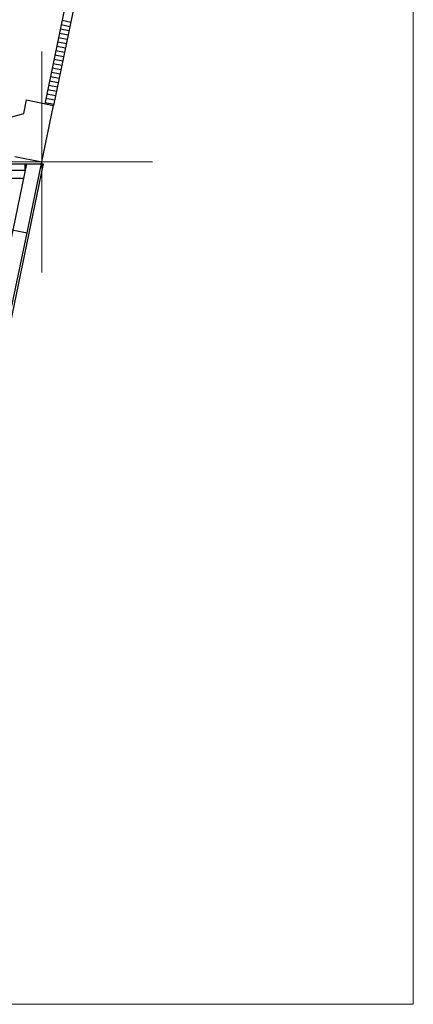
# Model space of a CAD drawing. Header units: metres. Extents: x -1 to 436, y -6 to 57.
# Tile 31 of 33: x 427 to 436, y 9 to 31. Entities that reach past the tile are written whole.
import ezdxf

# ---------------------------------------------------------------- set-up
doc = ezdxf.new("R2010")
doc.units = ezdxf.units.M
doc.linetypes.add('CONTINUA', pattern=[0])
for name, color, linetype, lineweight in [('PB ESCALES 2D', 7, 'CONTINUA', 25), ('PB LOCALS', 7, 'CONTINUA', 25), ('PB MURS++', 7, 'CONTINUA', 25), ('PB SÒLIDS I TRAMES', 7, 'CONTINUA', 25), ('PC MURS ACTUAL', 7, 'CONTINUA', 25)]:
    doc.layers.add(name, color=color, linetype=linetype, lineweight=lineweight)

msp = doc.modelspace()

# ---------------------------------------------------------------- linework, layer by layer
at = {"layer": 'PB ESCALES 2D', "color": 52, "linetype": 'CONTINUA', "lineweight": 13, "transparency": 33554687}
for p, q in [((427.48642, 30.75174), (427.48642, 25.75174)), ((424.98642, 28.25174), (429.98642, 28.25174))]:
    msp.add_line(p, q, dxfattribs=at)
at = {"layer": 'PB LOCALS', "color": 52, "linetype": 'CONTINUA', "lineweight": 13, "transparency": 33554687}
for p, q in [((427.48642, 30.75174), (427.48642, 25.75174)), ((427.48642, 30.75174), (427.48642, 25.75174)), ((424.98642, 28.25174), (429.98642, 28.25174)), ((424.98642, 28.25174), (429.98642, 28.25174))]:
    msp.add_line(p, q, dxfattribs=at)
at = {"layer": 'PB MURS++', "color": 7, "linetype": 'CONTINUA', "lineweight": 25, "transparency": 33554687}
for p, q in [((428.71493, 35.1788), (427.55217, 29.56802)), ((428.91077, 35.13822), (427.74801, 29.52743)), ((427.94382, 31.45786), (428.13965, 31.41728)), ((427.90323, 31.26202), (428.09906, 31.22144)), ((427.92353, 31.35994), (428.11935, 31.31936)), ((427.86265, 31.06618), (428.05848, 31.0256)), ((427.88294, 31.1641), (428.07877, 31.12352)), ((427.80177, 30.77243), (427.9976, 30.73184)), ((427.82206, 30.87035), (428.01789, 30.82976)), ((427.84236, 30.96827), (428.03818, 30.92768)), ((427.76119, 30.57659), (427.95701, 30.536)), ((427.78148, 30.67451), (427.9773, 30.63392)), ((427.7206, 30.38075), (427.91643, 30.34017)), ((427.74089, 30.47867), (427.93672, 30.43809)), ((427.65972, 30.08699), (427.85555, 30.04641)), ((427.68002, 30.18491), (427.87584, 30.14433)), ((427.70031, 30.28283), (427.89613, 30.24225)), ((427.61914, 29.89115), (427.81496, 29.85057)), ((427.63943, 29.98907), (427.83526, 29.94849)), ((427.07801, 29.3497), (427.14092, 29.65325)), ((427.14092, 29.65325), (427.74801, 29.52743)), ((427.57855, 29.69531), (427.77438, 29.65473)), ((427.59885, 29.79323), (427.79467, 29.75265)), ((427.15035, 26.64349), (427.74801, 29.52743)), ((427.55826, 29.59739), (427.75408, 29.55681)), ((425.63055, 28.93979), (427.07801, 29.3497)), ((426.87605, 28.3752), (427.48318, 28.24937)), ((426.54325, 26.76931), (427.15035, 26.64349)), ((426.63694, 24.16613), (427.15035, 26.64349))]:
    msp.add_line(p, q, dxfattribs=at)
at = {"layer": 'PB MURS++', "color": 52, "linetype": 'CONTINUA', "lineweight": 13, "transparency": 33554687}
for p, q in [((427.48642, 30.75174), (427.48642, 25.75174)), ((424.98642, 28.25174), (429.98642, 28.25174))]:
    msp.add_line(p, q, dxfattribs=at)
msp.add_lwpolyline([(386.09303, 56.71384), (435.87864, 56.71384), (435.87864, 9.18581), (386.09303, 9.18581), (386.09303, 56.71384)], close=True, dxfattribs=at)
at = {"layer": 'PB SÒLIDS I TRAMES', "color": 52, "linetype": 'CONTINUA', "lineweight": 13, "transparency": 33554687}
for p, q in [((427.48642, 30.75174), (427.48642, 25.75174)), ((424.98642, 28.25174), (429.98642, 28.25174))]:
    msp.add_line(p, q, dxfattribs=at)
at = {"layer": 'PC MURS ACTUAL', "color": 180, "transparency": 33554687}
for p, q in [((421.50779, 28.20859), (427.51624, 28.20859)), ((427.13838, 28.20859), (423.97658, 12.94959)), ((427.51624, 28.20859), (424.35444, 12.94959)), ((427.10875, 28.06559), (427.10875, 28.20859)), ((421.50779, 28.06559), (427.10875, 28.06559)), ((421.50779, 27.88559), (427.07145, 27.88559))]:
    msp.add_line(p, q, dxfattribs=at)

doc.saveas('drawing.dxf')
